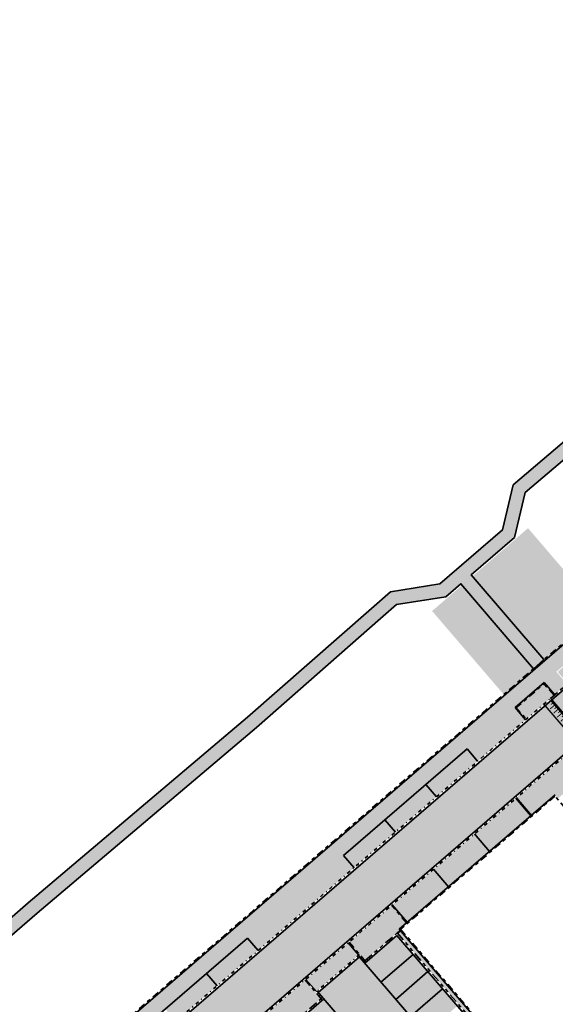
# Model space of a CAD drawing. Header units: metres. Extents: x 104290 to 104633, y 427843 to 428149.
# Tile 92 of 128: x 104405 to 104465, y 428041 to 428149. Entities that reach past the tile are written whole.
import ezdxf

# ---------------------------------------------------------------- set-up
doc = ezdxf.new("R2010")
doc.units = ezdxf.units.M
for name, pattern in [('VH-GELEIDEBAND', [6, 2, -2, 0, -2]), ('VH-OPSLUITBAND', [10, 4, -2, 2, -2]), ('VH-TROTTOIRBAND', [15, 5, -2, 2, -2, 2, -2])]:
    doc.linetypes.add(name, pattern=pattern)
for name, color, linetype, lineweight in [('N-WE-GR-BEPLANTING_CULTUUR-V (Vaste planten)', 132, 'Continuous', 18), ('N-WE-VH-KANTOPSLUITING_GELEIDEBAND-G', 20, 'VH-GELEIDEBAND', 35), ('N-WE-VH-KANTOPSLUITING_OPSLUITBAND-G', 150, 'VH-OPSLUITBAND', 35), ('N-WE-VH-KANTOPSLUITING_TROTTOIRBAND-G', 210, 'VH-TROTTOIRBAND', 35), ('N-WE-VH-PLATEAU_TALUD-S', 7, 'Continuous', 25), ('N-WE-VH-VERHARDING-G', 7, 'Continuous', 35)]:
    doc.layers.add(name, color=color, linetype=linetype, lineweight=lineweight)
doc.layers.add('N-WE-GR-GRAS_KRUIDENRIJK-V', color=7, linetype='Continuous', lineweight=18, true_color=0xa5cd98)
doc.layers.add('N-WE-VH-VERHARDING_HALFVERHARDING-V', color=7, linetype='Continuous', lineweight=18, true_color=0xd7aa8c)
for name, color, linetype, true_color in [('N-WE-VH-VERHARDING-AP_INRIT (ELEMENT)', 7, 'Continuous', 0xa6a6a6), ('N-WE-VH-VERHARDING-AP_PARKEERPLAATS', 7, 'Continuous', 0x889692), ('N-WE-VH-VERHARDING-AP_RIJBAAN-ELEMENT', 7, 'Continuous', 0x7f4f3f), ('N-WE-VH-VERHARDING-AP_VOETPAD', 7, 'Continuous', 0xdbdbdb)]:
    doc.layers.add(name, color=color, linetype=linetype, true_color=true_color)

# ---------------------------------------------------------------- blocks, each defined once
blk = doc.blocks.new('*U1460')
for points, const_width in [([(-0.06, -0.08), (-4.27, 3.38)], 0.2), ([(-4.26, 2.46), (-3.81, 3)], 0.1), ([(-4.23, 2.96), (-4.04, 3.19)], 0.1), ([(-3.79, 2.08), (-3.35, 2.62)], 0.1), ([(-3.77, 2.58), (-3.58, 2.81)], 0.1), ([(-3.33, 1.7), (-2.88, 2.24)], 0.1), ([(-3.31, 2.2), (-3.12, 2.43)], 0.1), ([(-2.86, 1.32), (-2.42, 1.86)], 0.1), ([(-2.84, 1.82), (-2.65, 2.05)], 0.1), ([(-2.4, 0.94), (-1.96, 1.48)], 0.1), ([(-2.38, 1.44), (-2.19, 1.67)], 0.1), ([(-1.94, 0.56), (-1.49, 1.1)], 0.1), ([(-1.92, 1.06), (-1.72, 1.29)], 0.1), ([(-1.47, 0.18), (-1.03, 0.72)], 0.1), ([(-1.45, 0.67), (-1.26, 0.91)], 0.1), ([(-1.01, -0.21), (-0.57, 0.34)], 0.1), ([(-0.99, 0.29), (-0.8, 0.53)], 0.1), ([(-0.55, -0.59), (-0.1, -0.05)], 0.1), ([(-0.52, -0.09), (-0.33, 0.14)], 0.1)]:
    blk.add_lwpolyline(points, dxfattribs=dict(const_width=const_width))
for points in [[(0, 0), (-4.21, 3.46)], [(-0.63, -0.77), (-4.85, 2.69)]]:
    blk.add_lwpolyline(points)

msp = doc.modelspace()

# ---------------------------------------------------------------- hatches: boundary and pattern name
at = {"layer": 'N-WE-GR-BEPLANTING_CULTUUR-V (Vaste planten)'}
h = msp.add_hatch(color=256, dxfattribs=at)
h.dxf.hatch_style = 1
h.paths.add_polyline_path([(104471.92, 428081.04), (104470.81, 428082.33), (104464.94, 428077.27), (104466.05, 428075.98)])
h.paths.add_polyline_path([(104464.53, 428074.67), (104463.42, 428075.96), (104460.36, 428073.32), (104461.47, 428072.03)])
h = msp.add_hatch(color=256, dxfattribs=at)
h.dxf.hatch_style = 1
h.paths.add_polyline_path([(104470.34, 428067.93), (104468.35, 428070.24), (104460.37, 428063.37), (104462.03, 428061.43), (104464.64, 428063.68), (104464.97, 428063.3)])
h = msp.add_hatch(color=256, dxfattribs=at)
h.dxf.hatch_style = 1
h.paths.add_polyline_path([(104447.2, 428048.45), (104447.54, 428048.75), (104447.44, 428048.86), (104448.24, 428049.55), (104446.59, 428051.49), (104441.88, 428047.43), (104443.64, 428045.38)])
h = msp.add_hatch(color=256, dxfattribs=at)
h.dxf.hatch_style = 1
h.paths.add_polyline_path([(104432.33, 428039.21), (104434, 428037.28), (104434.79, 428037.96), (104434.92, 428037.81), (104435.26, 428038.1), (104438.81, 428041.18), (104437.03, 428043.26)])
at = {"layer": 'N-WE-GR-GRAS_KRUIDENRIJK-V'}
h = msp.add_hatch(color=256, dxfattribs=at)
h.dxf.hatch_style = 1
h.paths.add_polyline_path([(104455.52, 428087.83), (104463.39, 428078.62), (104462.28, 428077.61), (104469.58, 428083.91), (104461.66, 428093.14)])
h = msp.add_hatch(color=256, dxfattribs=at)
h.dxf.hatch_style = 1
h.paths.add_polyline_path([(104454.38, 428086.85), (104451.06, 428083.99), (104458.98, 428074.77), (104462.28, 428077.61)])
at = {"layer": 'N-WE-VH-VERHARDING-AP_INRIT (ELEMENT)'}
h = msp.add_hatch(color=256, dxfattribs=at)
h.dxf.hatch_style = 1
h.paths.add_polyline_path([(104442.97, 428046), (104441.8, 428047.37), (104437.1, 428043.32), (104438.28, 428041.96)])
at = {"layer": 'N-WE-VH-VERHARDING-AP_PARKEERPLAATS'}
h = msp.add_hatch(color=256, dxfattribs=at)
h.dxf.hatch_style = 1
h.paths.add_polyline_path([(104456.09, 428067.4), (104454.92, 428068.76), (104450.37, 428064.85), (104451.54, 428063.48)])
h = msp.add_hatch(color=256, dxfattribs=at)
h.dxf.hatch_style = 1
h.paths.add_polyline_path([(104451.54, 428063.48), (104450.37, 428064.85), (104445.82, 428060.93), (104447, 428059.57)])
h = msp.add_hatch(color=256, dxfattribs=at)
h.dxf.hatch_style = 1
h.paths.add_polyline_path([(104461.96, 428061.37), (104460.3, 428063.3), (104455.75, 428059.39), (104457.41, 428057.45)])
h = msp.add_hatch(color=256, dxfattribs=at)
h.dxf.hatch_style = 1
h.paths.add_polyline_path([(104447, 428059.57), (104445.82, 428060.93), (104441.28, 428057.01), (104442.45, 428055.65)])
h = msp.add_hatch(color=256, dxfattribs=at)
h.dxf.hatch_style = 1
h.paths.add_polyline_path([(104457.41, 428057.45), (104455.75, 428059.39), (104451.21, 428055.47), (104452.87, 428053.53)])
h = msp.add_hatch(color=256, dxfattribs=at)
h.dxf.hatch_style = 1
h.paths.add_polyline_path([(104452.87, 428053.53), (104451.21, 428055.47), (104446.66, 428051.55), (104448.32, 428049.62)])
h = msp.add_hatch(color=256, dxfattribs=at)
h.dxf.hatch_style = 1
h.paths.add_polyline_path([(104431.85, 428046.51), (104430.67, 428047.88), (104426.13, 428043.96), (104427.3, 428042.6)])
h = msp.add_hatch(color=256, dxfattribs=at)
h.dxf.hatch_style = 1
h.paths.add_polyline_path([(104448.97, 428046.08), (104447.17, 428048.17), (104443.62, 428045.09), (104445.41, 428043.01)])
h = msp.add_hatch(color=256, dxfattribs=at)
h.dxf.hatch_style = 1
h.paths.add_polyline_path([(104450.59, 428044.19), (104448.97, 428046.08), (104445.41, 428043.01), (104447.04, 428041.11)])
h = msp.add_hatch(color=256, dxfattribs=at)
h.dxf.hatch_style = 1
h.paths.add_polyline_path([(104427.3, 428042.6), (104426.13, 428043.96), (104421.58, 428040.04), (104422.76, 428038.68)])
h = msp.add_hatch(color=256, dxfattribs=at)
h.dxf.hatch_style = 1
h.paths.add_polyline_path([(104452.22, 428042.29), (104450.59, 428044.19), (104447.04, 428041.11), (104448.67, 428039.21)])
h = msp.add_hatch(color=256, dxfattribs=at)
h.dxf.hatch_style = 1
h.paths.add_polyline_path([(104453.85, 428040.39), (104452.22, 428042.29), (104448.67, 428039.21), (104450.3, 428037.31)])
h = msp.add_hatch(color=256, dxfattribs=at)
h.dxf.hatch_style = 1
h.paths.add_polyline_path([(104440.88, 428039.08), (104439.09, 428041.16), (104435.54, 428038.08), (104437.33, 428036)])
at = {"layer": 'N-WE-VH-VERHARDING-AP_RIJBAAN-ELEMENT'}
h = msp.add_hatch(color=256, dxfattribs=at)
h.dxf.hatch_style = 1
h.paths.add_polyline_path([(104475.69, 428076.83), (104472.13, 428080.96), (104461.52, 428071.82), (104465.08, 428067.69)])
h = msp.add_hatch(color=256, dxfattribs=at)
h.dxf.hatch_style = 1
h.paths.add_polyline_path([(104408.11, 428025.79), (104411.66, 428021.66), (104467.08, 428069.41), (104463.52, 428073.54)])
h = msp.add_hatch(color=256, dxfattribs=at)
h.dxf.hatch_style = 1
h.paths.add_polyline_path([(104443.03, 428045.79), (104438.48, 428041.87), (104455.7, 428021.81), (104460.23, 428025.74)])
at = {"layer": 'N-WE-VH-VERHARDING-AP_VOETPAD'}
h = msp.add_hatch(color=256, dxfattribs=at)
h.dxf.hatch_style = 1
edge = h.paths.add_edge_path()
edge.add_line((104369.31, 427995.01), (104370.48, 427993.64))
edge.add_line((104370.48, 427993.64), (104375.03, 427997.56))
edge.add_line((104375.03, 427997.56), (104373.85, 427998.92))
edge.add_line((104373.85, 427998.92), (104396.58, 428018.5))
edge.add_line((104396.58, 428018.5), (104397.76, 428017.14))
edge.add_line((104397.76, 428017.14), (104403.82, 428022.36))
edge.add_line((104403.82, 428022.36), (104402.64, 428023.73))
edge.add_line((104402.64, 428023.73), (104404.22, 428025.09))
edge.add_line((104404.22, 428025.09), (104405.4, 428023.73))
edge.add_line((104405.4, 428023.73), (104406.76, 428024.9))
edge.add_line((104406.76, 428024.9), (104405.59, 428026.26))
edge.add_line((104405.59, 428026.26), (104411.73, 428031.56))
edge.add_line((104411.73, 428031.56), (104412.91, 428030.19))
edge.add_line((104412.91, 428030.19), (104418.21, 428034.76))
edge.add_line((104418.21, 428034.76), (104417.04, 428036.13))
edge.add_line((104417.04, 428036.13), (104430.67, 428047.88))
edge.add_line((104430.67, 428047.88), (104431.85, 428046.51))
edge.add_line((104431.85, 428046.51), (104442.45, 428055.65))
edge.add_line((104442.45, 428055.65), (104441.28, 428057.01))
edge.add_line((104441.28, 428057.01), (104454.92, 428068.76))
edge.add_line((104454.92, 428068.76), (104456.09, 428067.4))
edge.add_line((104456.09, 428067.4), (104461.39, 428071.97))
edge.add_line((104461.39, 428071.97), (104460.22, 428073.33))
edge.add_line((104460.22, 428073.33), (104460.29, 428073.4))
edge.add_line((104460.29, 428073.4), (104463.43, 428076.1))
edge.add_line((104463.43, 428076.1), (104464.61, 428074.74))
edge.add_line((104464.61, 428074.74), (104465.97, 428075.91))
edge.add_line((104465.97, 428075.91), (104464.79, 428077.28))
edge.add_line((104464.79, 428077.28), (104470.82, 428082.47))
edge.add_line((104470.82, 428082.47), (104472, 428081.11))
edge.add_line((104472, 428081.11), (104477.3, 428085.68))
edge.add_line((104477.3, 428085.68), (104476.13, 428087.04))
edge.add_line((104476.13, 428087.04), (104485.22, 428094.87))
edge.add_line((104485.22, 428094.87), (104486.39, 428093.51))
edge.add_line((104486.39, 428093.51), (104497.52, 428103.09))
edge.add_arc((104493.73, 428107.49), 5.8, 310.7474, 340.1075)
edge.add_line((104499.19, 428105.52), (104496.11, 428106.63))
edge.add_line((104496.11, 428106.63), (104362.47, 427991.49))
edge.add_line((104362.47, 427991.49), (104363.64, 427990.12))
edge.add_line((104363.64, 427990.12), (104369.31, 427995.01))
h = msp.add_hatch(color=256, dxfattribs=at)
h.dxf.hatch_style = 1
h.paths.add_polyline_path([(104447.6, 428048.67), (104447.26, 428048.38), (104464.06, 428028.8), (104464.4, 428029.09)])
at = {"layer": 'N-WE-VH-VERHARDING_HALFVERHARDING-V'}
msp.add_hatch(color=256, dxfattribs=at).paths.add_polyline_path([(104357.27, 428005.27), (104353.41, 428001.89), (104347.92, 428001.06), (104345.48, 427998.88), (104290.02, 427951.46), (104290.99, 427950.32), (104346.46, 427997.75), (104348.59, 427999.65), (104354.06, 428000.47), (104356.63, 428002.72), (104364.57, 427993.43), (104365.7, 427994.41), (104357.76, 428003.71), (104358.58, 428004.42), (104360.32, 428010.09), (104379.87, 428026.81), (104389.25, 428034.93), (104394.85, 428035.74), (104402.84, 428026.4), (104403.98, 428027.38), (104396, 428036.72), (104399.84, 428040.04), (104407.87, 428030.72), (104409, 428031.71), (104400.98, 428041.02), (104402.68, 428046.54), (104407.41, 428050.63), (104431.65, 428071.14), (104445.37, 428083.16), (104447.12, 428084.71), (104452.58, 428085.56), (104454.25, 428087.01), (104462.28, 428077.61), (104463.39, 428078.62), (104455.39, 428087.99), (104460.17, 428092.12), (104461.36, 428097.08), (104468.14, 428102.84), (104478.17, 428111.34), (104488.4, 428120.11), (104503.44, 428133), (104513.88, 428141.88), (104521.14, 428148.15), (104520.16, 428149.29), (104512.9, 428143.02), (104502.47, 428134.14), (104487.42, 428121.25), (104477.2, 428112.48), (104467.17, 428103.98), (104460.01, 428097.91), (104458.83, 428092.94), (104451.93, 428086.98), (104446.45, 428086.12), (104444.38, 428084.28), (104430.67, 428072.27), (104406.44, 428051.77), (104401.37, 428047.39), (104399.67, 428041.87), (104394.21, 428037.16), (104388.6, 428036.35), (104378.89, 428027.95), (104359.33, 428011.22), (104359.01, 428010.93)])

# ---------------------------------------------------------------- linework, layer by layer
at = {"layer": 'N-WE-VH-KANTOPSLUITING_GELEIDEBAND-G', "ltscale": 0.2}
msp.add_line((104443.05, 428046.07), (104438.2, 428041.89), dxfattribs=at)
at = {"layer": 'N-WE-VH-KANTOPSLUITING_GELEIDEBAND-G', "ltscale": 0.2, "flags": 128}
for points in [[(104407.22, 428025.29), (104464.15, 428074.35)], [(104467.97, 428069.91), (104411.04, 428020.86)]]:
    msp.add_lwpolyline(points, dxfattribs=at)
at = {"layer": 'N-WE-VH-KANTOPSLUITING_OPSLUITBAND-G', "ltscale": 0.2}
msp.add_line((104437.03, 428043.26), (104438.94, 428041.03), dxfattribs=at)
at = {"layer": 'N-WE-VH-KANTOPSLUITING_OPSLUITBAND-G', "ltscale": 0.2, "flags": 128}
for points in [[(104498.07, 428108.46), (104355.95, 427986)], [(104460.28, 428073.26), (104463.5, 428076.03)], [(104464.53, 428074.67), (104463.36, 428076.04)], [(104460.29, 428073.4), (104461.47, 428072.03)], [(104464.63, 428063.54), (104447.58, 428048.85)], [(104481.48, 428044.03), (104464.64, 428063.54)], [(104448.24, 428049.55), (104446.59, 428051.49)], [(104447.2, 428048.45), (104447.54, 428048.75)], [(104447.58, 428048.85), (104464.41, 428029.23)], [(104441.88, 428047.43), (104443.77, 428045.22)]]:
    msp.add_lwpolyline(points, dxfattribs=at)
at = {"layer": 'N-WE-VH-KANTOPSLUITING_TROTTOIRBAND-G', "ltscale": 0.2, "flags": 128}
for points in [[(104464.15, 428074.35), (104466.42, 428076.3)], [(104443.64, 428045.38), (104447.2, 428048.45)], [(104447.2, 428048.45), (104464.06, 428028.8)], [(104435.26, 428038.1), (104438.96, 428041.31)]]:
    msp.add_lwpolyline(points, dxfattribs=at)
at = {"layer": 'N-WE-VH-VERHARDING-G'}
for p, q in [((104464.64, 428063.68), (104447.44, 428048.86)), ((104437.1, 428043.32), (104438.28, 428041.96))]:
    msp.add_line(p, q, dxfattribs=at)
at = {"layer": 'N-WE-VH-VERHARDING-G', "flags": 128}
msp.add_lwpolyline([(104471.16, 427847.34), (104471.16, 427847.34, 0.457611), (104472.5, 427856.32), (104361.44, 427985.59), (104497.65, 428102.94, 0.453859), (104497.72, 428111.98, -0.455), (104497.8, 428121.02), (104501.93, 428124.55)], format="xyb", dxfattribs=at)
for points in [[(104498.23, 428108.45), (104356.09, 427985.99)], [(104467.17, 428103.98), (104460.01, 428097.91), (104458.83, 428092.94), (104451.93, 428086.98), (104446.45, 428086.12), (104444.38, 428084.28), (104430.67, 428072.27), (104406.44, 428051.77), (104401.37, 428047.39)], [(104402.68, 428046.54), (104407.41, 428050.63), (104431.65, 428071.14), (104445.37, 428083.16), (104447.12, 428084.71), (104452.58, 428085.56), (104454.25, 428087.01), (104462.28, 428077.61), (104463.39, 428078.62), (104455.39, 428087.99), (104460.17, 428092.12), (104461.36, 428097.08), (104468.14, 428102.84)], [(104460.22, 428073.33), (104463.43, 428076.1)], [(104464.61, 428074.74), (104463.43, 428076.1)], [(104464.28, 428074.19), (104464.15, 428074.35)], [(104460.22, 428073.33), (104461.39, 428071.97)], [(104463.52, 428073.54), (104463.39, 428073.69)], [(104454.92, 428068.76), (104441.28, 428057.01)], [(104454.92, 428068.76), (104456.09, 428067.4)], [(104450.37, 428064.85), (104451.54, 428063.48)], [(104461.96, 428061.37), (104460.3, 428063.31)], [(104462.03, 428061.43), (104460.37, 428063.37)], [(104445.82, 428060.93), (104447, 428059.57)], [(104457.41, 428057.45), (104455.75, 428059.39)], [(104441.28, 428057.01), (104442.45, 428055.65)], [(104452.87, 428053.53), (104451.21, 428055.47)], [(104448.32, 428049.62), (104446.66, 428051.55)], [(104447.44, 428048.86), (104464.4, 428029.09)], [(104430.67, 428047.88), (104417.04, 428036.13)], [(104430.67, 428047.88), (104431.85, 428046.51)], [(104443.62, 428045.09), (104447.17, 428048.17)], [(104447.17, 428048.17), (104463.78, 428028.82)], [(104447.26, 428048.38), (104447.6, 428048.67)], [(104441.8, 428047.37), (104442.97, 428046)], [(104443.03, 428045.79), (104438.48, 428041.87)], [(104442.9, 428045.94), (104460.23, 428025.74)], [(104445.41, 428043.01), (104448.97, 428046.08)], [(104426.13, 428043.96), (104427.3, 428042.6)], [(104447.04, 428041.11), (104450.59, 428044.19)], [(104448.67, 428039.21), (104452.22, 428042.29)], [(104435.54, 428038.08), (104439.09, 428041.16)], [(104438.35, 428042.02), (104455.7, 428021.81)]]:
    msp.add_lwpolyline(points, dxfattribs=at)
msp.add_lwpolyline([(104572.09, 428036.29, 0.004991), (104562.37, 428047.48, 0.007668), (104547.01, 428064.29, 0.01714), (104510.86, 428100.11, 0.381436), (104502.87, 428100.25), (104373.66, 427988.92, 0.413798), (104373.03, 427980.47), (104427.55, 427917, 0.413077), (104435.99, 427916.34), (104571.76, 428032.07, 0.41401)], format="xyb", close=True, dxfattribs=at)

# ---------------------------------------------------------------- block references
at = {"layer": 'N-WE-VH-PLATEAU_TALUD-S', "xscale": -1, "rotation": 271.3484020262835}
msp.add_blockref('*U1460', (104464.28, 428074.19), dxfattribs=at)

doc.saveas('drawing.dxf')
